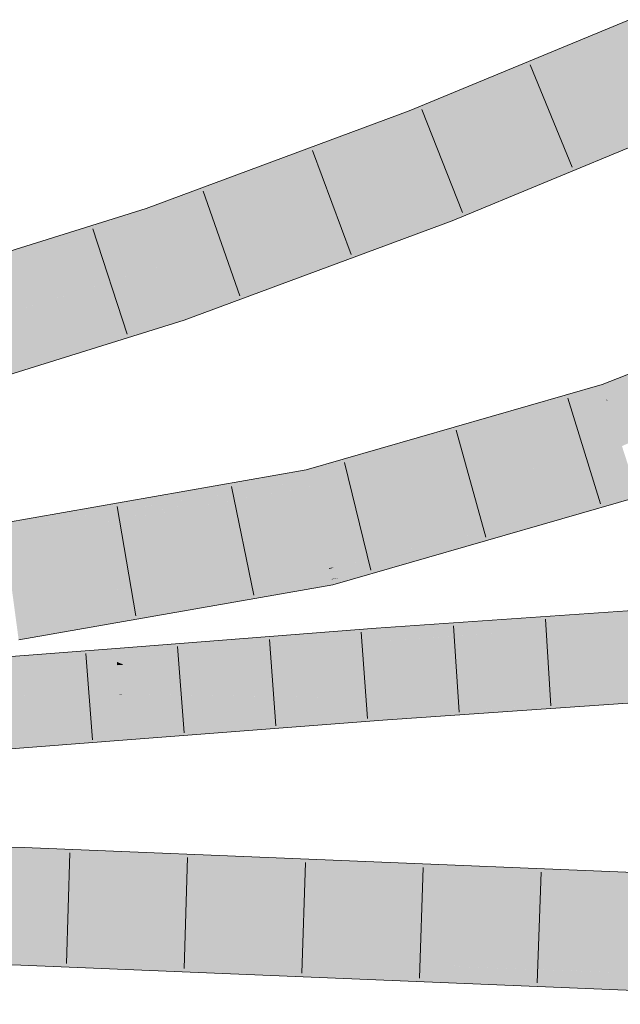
# Model space of a CAD drawing. Extents: x -620 to 300, y 62 to 1107.
# Tile 104 of 256: x -35.72 to -32.46, y 850.94 to 856.29. Entities that reach past the tile are written whole.
import ezdxf

# ---------------------------------------------------------------- set-up
doc = ezdxf.new("R2010")
doc.units = 0
doc.layers.get('0').update_dxf_attribs({"lineweight": 35})
for name, color, linetype, lineweight, true_color in [('E_Leerrohr 25', 7, 'Continuous', 9, 0xff8000), ('E_Leerrohr 25-Shading', 7, 'Continuous', 9, 0xff8000), ('E_Leerrohr 32', 7, 'Continuous', 9, 0x00b300), ('E_Leerrohr 32-Shading', 7, 'Continuous', 9, 0x00b300)]:
    doc.layers.add(name, color=color, linetype=linetype, lineweight=lineweight, true_color=true_color)

# ---------------------------------------------------------------- blocks, each defined once
blk = doc.blocks.new('Shading-A06G9FPD8I', base_point=(-0.0249, 851.8477))
at = {"layer": 'E_Leerrohr 32-Shading', "color": 83, "true_color": 0x7fbd7f}
for points in [[(-35.7006, 851.7297), (-35.6987, 851.7944), (-40.8594, 851.8859)], [(-40.8594, 851.7922), (-35.7014, 851.7007), (-40.8594, 851.8859), (-35.7006, 851.7297)], [(-34.705, 851.6596), (-35.6987, 851.7944), (-35.7006, 851.7297)], [(-34.705, 851.6596), (-30.5439, 851.4882), (-35.6987, 851.7944), (-30.5398, 851.5818)], [(-35.7014, 851.7007), (-34.705, 851.6596), (-35.7006, 851.7297)], [(-35.7175, 851.1547), (-35.7148, 851.2484), (-40.8594, 851.2459), (-40.8594, 851.3396)], [(-35.7148, 851.2484), (-35.7175, 851.1547), (-34.7756, 851.2051), (-34.7773, 851.1159)], [(-35.7148, 851.2484), (-34.7756, 851.2051), (-34.7755, 851.2096)], [(-30.5638, 851.0361), (-32.9224, 851.1265), (-34.7773, 851.1159), (-34.7763, 851.1682)], [(-32.9224, 851.1265), (-34.7758, 851.1974), (-34.7763, 851.1682)], [(-34.7755, 851.2096), (-34.7758, 851.1974), (-32.557, 851.1182)], [(-32.5588, 851.1182), (-34.7758, 851.1974), (-32.9224, 851.1265)], [(-30.5638, 851.0361), (-34.7773, 851.1159), (-30.5679, 850.9424)], [(-32.557, 851.1182), (-32.5588, 851.1182), (-30.5638, 851.0361), (-32.9224, 851.1265)]]:
    blk.add_solid(points, dxfattribs=at)
at = {"layer": 'E_Leerrohr 32-Shading', "color": 83, "true_color": 0x7fd57f}
for points in [[(-40.8594, 851.5659), (-35.7035, 851.6306), (-40.8594, 851.7922), (-35.7014, 851.7007)], [(-34.705, 851.6596), (-35.7014, 851.7007), (-35.7035, 851.6306)], [(-35.7035, 851.6306), (-35.7062, 851.5391), (-34.705, 851.6596), (-35.3793, 851.5352)], [(-34.705, 851.6596), (-35.3793, 851.5352), (-30.5439, 851.4882), (-30.5444, 851.4769)], [(-35.7035, 851.6306), (-40.8594, 851.5659), (-35.7062, 851.5391)], [(-40.8594, 851.5659), (-35.7081, 851.4745), (-35.7062, 851.5391)], [(-35.7148, 851.2484), (-35.7081, 851.4745), (-40.8594, 851.3396), (-40.8594, 851.5659)], [(-35.7062, 851.5391), (-35.7081, 851.4745), (-35.3793, 851.5352)], [(-30.5444, 851.4769), (-35.3793, 851.5352), (-30.5512, 851.3225), (-35.7081, 851.4745)], [(-35.7148, 851.2484), (-30.5539, 851.2621), (-35.7081, 851.4745)], [(-35.7081, 851.4745), (-30.5539, 851.2621), (-30.5512, 851.3225)], [(-35.7148, 851.2484), (-34.7755, 851.2096), (-30.5539, 851.2621), (-30.5546, 851.2456)], [(-34.7755, 851.2096), (-30.5638, 851.0361), (-30.5546, 851.2456)]]:
    blk.add_solid(points, dxfattribs=at)
blk = doc.blocks.new('Shading-A06G9FQ78I', base_point=(-32.3422, 852.584))
at = {"layer": 'E_Leerrohr 25-Shading', "color": 43, "true_color": 0xd7ab7f}
for points in [[(-32.8372, 852.9763), (-32.3684, 853.0824), (-33.4523, 852.9335), (-33.4579, 853.0065)], [(-32.3684, 853.0824), (-32.8372, 852.9763), (-32.3658, 853.0325)], [(-33.7869, 852.9836), (-35.2006, 852.8743), (-34.4856, 852.8561), (-35.1963, 852.8173)], [(-33.7869, 852.9836), (-34.4856, 852.8561), (-33.7815, 852.9105)], [(-33.4579, 853.0065), (-33.7869, 852.9836), (-33.4523, 852.9335), (-33.7815, 852.9105)], [(-32.8372, 852.9763), (-32.3646, 853.0093), (-32.3658, 853.0325)], [(-35.1963, 852.8173), (-35.2006, 852.8743), (-36.6121, 852.7664), (-36.5944, 852.7686)], [(-35.1963, 852.8173), (-35.195, 852.8013), (-34.4856, 852.8561)], [(-35.1963, 852.8173), (-36.6121, 852.7664), (-36.6103, 852.7416)], [(-36.6103, 852.7416), (-36.607, 852.6942), (-35.1963, 852.8173), (-35.195, 852.8013)], [(-33.2049, 852.5963), (-33.2049, 852.5955), (-32.8283, 852.6226), (-32.8282, 852.6212)], [(-33.2049, 852.5955), (-33.2031, 852.5421), (-32.8282, 852.6212), (-32.8263, 852.5645)], [(-32.8283, 852.6226), (-32.8263, 852.5645), (-32.3457, 852.6497), (-32.3427, 852.5932)], [(-32.8283, 852.6226), (-32.3457, 852.6497), (-32.5344, 852.6431)], [(-32.5344, 852.6431), (-32.4768, 852.6451), (-32.346, 852.6562), (-32.3459, 852.654)], [(-32.4768, 852.6451), (-32.3457, 852.6497), (-32.3459, 852.654)], [(-33.7524, 852.5145), (-33.7556, 852.5579), (-35.1672, 852.4373), (-35.168, 852.4488)], [(-33.2031, 852.5421), (-33.2049, 852.5963), (-33.7524, 852.5145), (-33.7556, 852.5579)], [(-32.8262, 852.5602), (-32.8263, 852.5645), (-33.2437, 852.5396)], [(-33.2028, 852.5331), (-32.8258, 852.5494), (-33.2031, 852.5416), (-32.8262, 852.5602)], [(-32.3422, 852.584), (-32.3427, 852.5932), (-32.8262, 852.5602), (-32.8263, 852.5645)], [(-32.3422, 852.5831), (-32.3422, 852.584), (-32.8258, 852.5494), (-32.8262, 852.5602)], [(-33.7521, 852.5094), (-33.7524, 852.5145), (-35.1655, 852.4161), (-35.1672, 852.4373)], [(-35.1655, 852.4161), (-35.1625, 852.3758), (-33.7521, 852.5094), (-33.7503, 852.4849)], [(-33.2031, 852.5421), (-33.7524, 852.5145), (-33.2437, 852.5396)], [(-33.7524, 852.5145), (-33.7521, 852.5094), (-33.2437, 852.5396)], [(-33.7521, 852.5094), (-33.2028, 852.5331), (-33.2437, 852.5396), (-33.2031, 852.5416)], [(-33.7503, 852.4849), (-33.2024, 852.5231), (-33.7521, 852.5094), (-33.2028, 852.5331)], [(-33.2024, 852.5231), (-32.8258, 852.5494), (-33.2028, 852.5331)], [(-35.1672, 852.4373), (-35.168, 852.4488), (-35.6858, 852.4095)], [(-35.1655, 852.4161), (-35.1672, 852.4373), (-36.5821, 852.3416), (-35.6858, 852.4095)], [(-35.1655, 852.4161), (-36.5821, 852.3416), (-36.5809, 852.3246)], [(-36.5809, 852.3246), (-36.5769, 852.2685), (-35.1655, 852.4161), (-35.1625, 852.3758)]]:
    blk.add_solid(points, dxfattribs=at)
at = {"layer": 'E_Leerrohr 25-Shading', "color": 31, "true_color": 0xfabd7f}
for points in [[(-32.3616, 852.953), (-32.3646, 853.0093), (-32.8372, 852.9763)], [(-32.3589, 852.901), (-32.3616, 852.953), (-33.7815, 852.9105), (-32.8372, 852.9763)], [(-33.7815, 852.9105), (-34.4856, 852.8561), (-33.7787, 852.8721)], [(-32.3589, 852.901), (-33.7815, 852.9105), (-33.7787, 852.8721)], [(-32.3589, 852.901), (-33.7787, 852.8721), (-32.3556, 852.8381), (-33.7686, 852.7343)], [(-35.195, 852.8013), (-35.1576, 852.7858), (-34.4856, 852.8561), (-34.3649, 852.8356)], [(-35.1576, 852.7858), (-34.8369, 852.6527), (-34.3649, 852.8356), (-33.7686, 852.7343)], [(-33.7879, 852.8719), (-34.4856, 852.8561), (-34.3649, 852.8356)], [(-33.7787, 852.8721), (-33.7879, 852.8719), (-33.7686, 852.7343), (-34.3649, 852.8356)], [(-33.7686, 852.7343), (-32.3553, 852.8327), (-32.3556, 852.8381)], [(-33.7614, 852.636), (-32.3553, 852.8327), (-33.7686, 852.7343)], [(-33.7614, 852.636), (-33.5397, 852.6328), (-32.3553, 852.8327), (-33.056, 852.6378)], [(-32.5344, 852.6431), (-32.346, 852.6562), (-33.056, 852.6378), (-32.3553, 852.8327)], [(-35.1937, 852.7835), (-35.195, 852.8013), (-36.607, 852.6942)], [(-36.6027, 852.6331), (-35.1834, 852.6488), (-36.607, 852.6942), (-35.1937, 852.7835)], [(-35.1576, 852.7858), (-35.195, 852.8013), (-35.1937, 852.7835)], [(-35.1834, 852.6488), (-34.8369, 852.6527), (-35.1937, 852.7835), (-35.1576, 852.7858)], [(-34.8209, 852.6529), (-33.7686, 852.7343), (-34.8369, 852.6527)], [(-33.7614, 852.636), (-33.7686, 852.7343), (-34.8209, 852.6529)], [(-35.7887, 852.6197), (-35.1816, 852.6264), (-36.6027, 852.6331), (-35.1834, 852.6488)], [(-36.6011, 852.6107), (-36.5945, 852.5179), (-35.1816, 852.6264), (-35.1815, 852.6251)], [(-35.6391, 852.4295), (-35.1815, 852.6251), (-36.5855, 852.3896), (-36.5945, 852.5179)], [(-35.169, 852.4617), (-35.1815, 852.6251), (-35.6391, 852.4295)], [(-35.1816, 852.6264), (-34.8369, 852.6527), (-35.1834, 852.6488)], [(-35.1605, 852.6266), (-34.8209, 852.6529), (-35.1816, 852.6264), (-34.8369, 852.6527)], [(-35.1816, 852.6264), (-35.1815, 852.6251), (-35.1605, 852.6266)], [(-33.7556, 852.5579), (-35.1605, 852.6266), (-35.169, 852.4617), (-35.1815, 852.6251)], [(-35.1605, 852.6266), (-33.7614, 852.636), (-34.8209, 852.6529)], [(-35.1605, 852.6266), (-34.7239, 852.6197), (-33.7614, 852.636), (-33.761, 852.6306)], [(-35.1605, 852.6266), (-33.7556, 852.5579), (-33.759, 852.6043)], [(-34.7239, 852.6197), (-33.759, 852.6043), (-33.761, 852.6306)], [(-33.5397, 852.6328), (-33.7614, 852.636), (-33.761, 852.6306)], [(-33.759, 852.6043), (-33.5397, 852.6328), (-33.761, 852.6306)], [(-33.759, 852.6043), (-33.2049, 852.5963), (-33.5397, 852.6328), (-33.0967, 852.6265)], [(-33.5397, 852.6328), (-33.0967, 852.6265), (-33.056, 852.6378)], [(-33.0967, 852.6265), (-33.2049, 852.5963), (-32.8283, 852.6226)], [(-32.8283, 852.6226), (-32.5344, 852.6431), (-33.0967, 852.6265), (-33.056, 852.6378)], [(-33.7556, 852.5579), (-35.169, 852.4617), (-35.168, 852.4488)], [(-33.759, 852.6043), (-33.7556, 852.5579), (-33.2049, 852.5963)], [(-35.168, 852.4488), (-35.169, 852.4617), (-35.6858, 852.4095), (-35.6391, 852.4295)], [(-35.6391, 852.4295), (-36.5855, 852.3896), (-36.0485, 852.4015)], [(-35.6858, 852.4095), (-36.0485, 852.4015), (-36.5821, 852.3416), (-36.5837, 852.3649)], [(-35.6858, 852.4095), (-35.6391, 852.4295), (-36.0485, 852.4015)]]:
    blk.add_solid(points, dxfattribs=at)
blk = doc.blocks.new('Shading-A06G9FQF8I', base_point=(-37.7798, 853.3865))
at = {"layer": 'E_Leerrohr 32-Shading', "color": 83, "true_color": 0x7fbd7f}
for points in [[(-31.7944, 854.6089), (-32.5594, 854.3067), (-31.7761, 854.5668), (-32.5536, 854.2889)], [(-31.7761, 854.5668), (-32.5536, 854.2889), (-31.7687, 854.55), (-32.5494, 854.2758)], [(-31.7687, 854.55), (-32.5494, 854.2758), (-31.7651, 854.5416), (-32.5454, 854.2635)], [(-31.7651, 854.5416), (-32.5454, 854.2635), (-31.7611, 854.5325), (-32.5406, 854.2486)], [(-31.7611, 854.5325), (-32.5406, 854.2486), (-31.758, 854.5226), (-32.5343, 854.2291)], [(-32.5343, 854.2291), (-32.5306, 854.2175), (-31.758, 854.5226)], [(-32.8993, 854.1964), (-32.6701, 854.2577), (-33.1022, 854.1504), (-32.5594, 854.3067)], [(-32.5454, 854.2635), (-32.7796, 854.2093), (-32.5406, 854.2486), (-32.8662, 854.171)], [(-32.7134, 854.2386), (-32.7796, 854.2093), (-32.5494, 854.2758), (-32.5454, 854.2635)], [(-32.5494, 854.2758), (-32.5536, 854.2889), (-32.7134, 854.2386), (-32.6701, 854.2577)], [(-32.5536, 854.2889), (-32.5594, 854.3067), (-32.6701, 854.2577)], [(-32.8993, 854.1964), (-33.2165, 854.1082), (-32.7134, 854.2386), (-32.7796, 854.2093)], [(-33.1115, 854.0626), (-33.1912, 854.0273), (-32.5337, 854.2166)], [(-32.5343, 854.2291), (-32.9983, 854.1126), (-32.5337, 854.2166), (-33.1115, 854.0626)], [(-32.5406, 854.2486), (-32.8662, 854.171), (-32.5343, 854.2291), (-32.9983, 854.1126)], [(-32.7134, 854.2386), (-32.6701, 854.2577), (-32.8993, 854.1964)], [(-32.5343, 854.2291), (-32.5337, 854.2166), (-32.5306, 854.2175)], [(-32.8662, 854.171), (-33.7403, 853.9625), (-33.7744, 853.9177), (-34.1663, 853.8441)], [(-32.8662, 854.171), (-33.7744, 853.9177), (-32.9983, 854.1126)], [(-32.7796, 854.2093), (-33.2165, 854.1082), (-32.8662, 854.171), (-33.7403, 853.9625)], [(-33.3715, 854.0729), (-33.298, 854.0898), (-33.1022, 854.1504), (-32.8993, 854.1964)], [(-33.2165, 854.1082), (-32.8993, 854.1964), (-33.3105, 854.0864)], [(-32.9983, 854.1126), (-33.7744, 853.9177), (-33.1115, 854.0626), (-33.3689, 853.994)], [(-33.3105, 854.0864), (-33.7403, 853.9625), (-33.2165, 854.1082)], [(-33.3105, 854.0864), (-33.5054, 854.0343), (-33.7403, 853.9625), (-33.8247, 853.9424)], [(-33.5054, 854.0343), (-33.298, 854.0898), (-33.3715, 854.0729)], [(-33.3689, 853.994), (-33.1912, 854.0273), (-33.1115, 854.0626)], [(-34.1526, 853.785), (-34.1526, 853.7848), (-33.3689, 853.994), (-33.1912, 854.0273)], [(-33.1912, 854.0273), (-33.4482, 853.9625), (-33.4902, 853.9413)], [(-33.8247, 853.9424), (-34.1663, 853.8441), (-33.7403, 853.9625)], [(-34.1609, 853.8207), (-34.1526, 853.785), (-33.7744, 853.9177), (-33.3689, 853.994)], [(-33.4482, 853.9625), (-34.1526, 853.7848), (-33.4902, 853.9413), (-34.1452, 853.7527)], [(-33.7744, 853.9177), (-34.1663, 853.8441), (-34.1609, 853.8207)], [(-34.1609, 853.8207), (-34.1663, 853.8441), (-34.5906, 853.7696)], [(-35.8136, 853.5551), (-34.1526, 853.7848), (-35.6022, 853.5921), (-34.1526, 853.785)], [(-34.1526, 853.7848), (-35.8136, 853.5551), (-35.8095, 853.5242)], [(-34.1526, 853.785), (-34.1609, 853.8207), (-35.6022, 853.5921), (-34.5906, 853.7696)], [(-34.146, 853.7526), (-34.1452, 853.7527), (-34.8272, 853.6528), (-34.1526, 853.7848)], [(-34.8272, 853.6528), (-34.1526, 853.7848), (-34.3573, 853.7526)], [(-32.3916, 853.7868), (-33.2516, 853.5395), (-32.5981, 853.699)], [(-32.3804, 853.7521), (-32.3916, 853.7868), (-32.5981, 853.699)], [(-35.8012, 853.4622), (-34.8272, 853.6528), (-35.3706, 853.5932), (-34.3573, 853.7526)], [(-35.3605, 853.5395), (-34.146, 853.7526), (-34.9, 853.6373)], [(-34.146, 853.7526), (-34.8272, 853.6528), (-34.9, 853.6373)], [(-33.099, 853.486), (-32.3628, 853.6976), (-32.3737, 853.7314)], [(-32.5629, 853.6674), (-32.3737, 853.7314), (-32.5981, 853.699), (-32.3804, 853.7521)], [(-33.2516, 853.5395), (-32.8196, 853.6047), (-32.5981, 853.699)], [(-32.5629, 853.6674), (-32.5981, 853.699), (-32.8196, 853.6047)], [(-34.8272, 853.6528), (-35.8012, 853.4622), (-35.3605, 853.5395)], [(-32.8196, 853.6047), (-33.099, 853.486), (-32.5629, 853.6674)], [(-35.3706, 853.5932), (-35.8095, 853.5242), (-35.8063, 853.5007)], [(-35.8012, 853.4622), (-35.3706, 853.5932), (-35.8063, 853.5007)], [(-33.2516, 853.5395), (-34.0434, 853.3118), (-32.8196, 853.6047), (-34.0183, 853.3123)], [(-32.8196, 853.6047), (-33.7714, 853.3725), (-33.099, 853.486), (-33.227, 853.4493)], [(-33.2262, 853.4493), (-33.099, 853.486), (-33.227, 853.4493)], [(-33.7714, 853.3725), (-34.0183, 853.3123), (-33.227, 853.4493), (-33.6843, 853.3182)], [(-33.6843, 853.3182), (-33.6784, 853.3193), (-33.227, 853.4493), (-33.2262, 853.4493)], [(-34.2572, 853.2742), (-34.7403, 853.1894), (-34.0421, 853.3064), (-34.0294, 853.2514)], [(-34.0421, 853.3064), (-34.0434, 853.3118), (-34.2572, 853.2742)], [(-34.0183, 853.3123), (-34.0434, 853.3118), (-34.0421, 853.3064)], [(-34.0421, 853.3064), (-33.6843, 853.3182), (-34.0183, 853.3123)], [(-34.0421, 853.3064), (-34.0294, 853.2514), (-33.6843, 853.3182), (-33.9862, 853.2575)], [(-33.8087, 853.2825), (-33.6843, 853.3182), (-33.9862, 853.2575)], [(-33.8044, 853.2831), (-33.6784, 853.3193), (-33.8087, 853.2825), (-33.6843, 853.3182)], [(-34.0225, 853.2213), (-34.0289, 853.2489), (-35.7409, 853.0136), (-35.2885, 853.0931)], [(-34.7403, 853.1894), (-35.2885, 853.0931), (-34.0294, 853.2514), (-34.0289, 853.2489)], [(-34.0294, 853.2514), (-34.0289, 853.2489), (-33.9862, 853.2575)], [(-34.0289, 853.2489), (-34.0225, 853.2213), (-33.9862, 853.2575), (-33.8087, 853.2825)], [(-34.0225, 853.2213), (-34.0131, 853.2231), (-33.8087, 853.2825), (-33.8044, 853.2831)], [(-34.0225, 853.2213), (-35.7409, 853.0136), (-35.7402, 853.0087)], [(-34.0225, 853.2213), (-35.7402, 853.0087), (-34.4057, 853.1531), (-35.7375, 852.9883)], [(-34.0225, 853.2213), (-34.4057, 853.1531), (-34.0223, 853.2205)], [(-34.0225, 853.2213), (-34.0223, 853.2205), (-34.0131, 853.2231)], [(-35.7375, 852.9883), (-35.7284, 852.9207), (-34.4057, 853.1531)]]:
    blk.add_solid(points, dxfattribs=at)
at = {"layer": 'E_Leerrohr 32-Shading', "color": 83, "true_color": 0x7fd57f}
for points in [[(-31.7569, 854.523), (-32.5306, 854.2175), (-31.6702, 854.3244), (-32.5064, 854.1424)], [(-32.5064, 854.1424), (-32.4611, 854.0021), (-31.6702, 854.3244), (-31.6664, 854.3156)], [(-31.6664, 854.3156), (-32.4611, 854.0021), (-32.4517, 853.973)], [(-32.5306, 854.2175), (-33.1912, 854.0273), (-32.5064, 854.1424)], [(-33.1912, 854.0273), (-32.4611, 854.0021), (-32.5064, 854.1424)], [(-32.4611, 854.0021), (-33.1912, 854.0273), (-32.9984, 853.8475), (-33.4902, 853.9413)], [(-32.9984, 853.8475), (-32.8891, 853.8565), (-32.4611, 854.0021)], [(-32.8891, 853.8565), (-32.7401, 853.8687), (-32.4611, 854.0021), (-32.621, 853.9086)], [(-32.4517, 853.973), (-32.4611, 854.0021), (-32.621, 853.9086)], [(-32.3916, 853.7868), (-32.4517, 853.973), (-33.2516, 853.5395), (-32.621, 853.9086)], [(-33.4902, 853.9413), (-34.1452, 853.7527), (-32.9984, 853.8475), (-34.0943, 853.5323)], [(-33.2516, 853.5395), (-32.621, 853.9086), (-33.7906, 853.4634)], [(-32.7217, 853.8702), (-32.621, 853.9086), (-32.7401, 853.8687)], [(-34.0693, 853.4241), (-32.7401, 853.8687), (-34.0943, 853.5323), (-32.9984, 853.8475)], [(-33.7906, 853.4634), (-32.7217, 853.8702), (-34.0693, 853.4241), (-32.7401, 853.8687)], [(-34.1452, 853.7527), (-35.3605, 853.5395), (-34.0943, 853.5323), (-35.342, 853.3132)], [(-35.3605, 853.5395), (-35.8012, 853.4622), (-35.342, 853.3132), (-35.771, 853.2379)], [(-35.342, 853.3132), (-34.8617, 853.355), (-34.095, 853.5322)], [(-34.8617, 853.355), (-34.4874, 853.3877), (-34.095, 853.5322), (-34.0943, 853.5323)], [(-34.0693, 853.4241), (-34.0943, 853.5323), (-34.4874, 853.3877)], [(-34.0693, 853.4241), (-34.0434, 853.3118), (-33.2516, 853.5395)], [(-34.2572, 853.2742), (-34.0434, 853.3118), (-34.4874, 853.3877), (-34.0693, 853.4241)], [(-35.7583, 853.1434), (-34.9634, 853.2126), (-35.342, 853.3132), (-34.4874, 853.3877)], [(-34.2572, 853.2742), (-34.4874, 853.3877), (-34.9634, 853.2126)], [(-35.7583, 853.1434), (-35.342, 853.3132), (-35.771, 853.2379)], [(-34.2572, 853.2742), (-34.9634, 853.2126), (-34.7403, 853.1894), (-35.0479, 853.1816)], [(-35.0479, 853.1816), (-34.9634, 853.2126), (-35.4318, 853.1718)], [(-35.7484, 853.0696), (-35.4318, 853.1718), (-35.7583, 853.1434)], [(-35.7484, 853.0696), (-35.2885, 853.0931), (-35.4318, 853.1718), (-35.0479, 853.1816)], [(-35.0479, 853.1816), (-35.2885, 853.0931), (-34.7403, 853.1894)], [(-35.7484, 853.0696), (-35.7409, 853.0136), (-35.2885, 853.0931)]]:
    blk.add_solid(points, dxfattribs=at)
blk = doc.blocks.new('Shading-A06G9FQH8I', base_point=(-34.8602, 854.7453))
at = {"layer": 'E_Leerrohr 32-Shading', "color": 83, "true_color": 0x7fbd7f}
for points in [[(-32.2446, 856.2556), (-32.1851, 856.3818), (-33.6027, 855.7797), (-33.0454, 856.0252)], [(-32.2446, 856.2556), (-33.6027, 855.7797), (-33.5733, 855.705)], [(-33.0454, 856.0252), (-33.6076, 855.7922), (-33.6027, 855.7797)], [(-31.9665, 855.8812), (-32.8595, 855.511), (-31.9604, 855.8673)], [(-32.8595, 855.511), (-31.929, 855.7952), (-31.9604, 855.8673)], [(-33.6076, 855.7922), (-35.0366, 855.2623), (-33.6027, 855.7797), (-35.0252, 855.2289)], [(-33.6027, 855.7797), (-35.0252, 855.2289), (-33.5733, 855.705), (-35.0102, 855.1849)], [(-31.929, 855.7952), (-32.8595, 855.511), (-33.1876, 855.2736), (-33.225, 855.3595)], [(-35.0102, 855.1849), (-35.0064, 855.1736), (-33.5733, 855.705)], [(-33.225, 855.3595), (-33.408, 855.2837), (-33.1876, 855.2736), (-33.3737, 855.1965)], [(-34.8602, 854.7453), (-34.83, 854.6566), (-33.408, 855.2837), (-33.3737, 855.1965)], [(-35.0366, 855.2623), (-36.4739, 854.8141), (-35.0252, 855.2289), (-36.4633, 854.7753)], [(-35.0252, 855.2289), (-36.4633, 854.7753), (-35.0102, 855.1849), (-36.4598, 854.7626)], [(-35.0102, 855.1849), (-36.4598, 854.7626), (-35.0064, 855.1736), (-36.4535, 854.7397)], [(-36.4535, 854.7397), (-36.4491, 854.7238), (-35.0064, 855.1736)], [(-36.3292, 854.2874), (-36.3043, 854.197), (-34.8602, 854.7453), (-34.83, 854.6566)]]:
    blk.add_solid(points, dxfattribs=at)
at = {"layer": 'E_Leerrohr 32-Shading', "color": 83, "true_color": 0x7fd57f}
for points in [[(-32.2446, 856.2556), (-33.5733, 855.705), (-32.1769, 856.0388), (-33.4906, 855.4943)], [(-31.9665, 855.8812), (-32.1769, 856.0388), (-33.4195, 855.3132), (-33.4906, 855.4943)], [(-31.9665, 855.8812), (-33.4195, 855.3132), (-32.8595, 855.511)], [(-35.0064, 855.1736), (-34.9333, 854.9594), (-33.5733, 855.705), (-33.4906, 855.4943)], [(-33.4906, 855.4943), (-34.9333, 854.9594), (-33.4195, 855.3132), (-34.8877, 854.8257)], [(-33.4195, 855.3132), (-33.408, 855.2837), (-32.8595, 855.511)], [(-34.8877, 854.8257), (-34.8602, 854.7453), (-33.4195, 855.3132), (-33.408, 855.2837)], [(-35.3971, 854.9589), (-35.0064, 855.1736), (-36.4491, 854.7238)], [(-34.966, 855.0553), (-35.0064, 855.1736), (-35.3971, 854.9589)], [(-34.9333, 854.9594), (-34.966, 855.0553), (-36.0033, 854.6259), (-35.3971, 854.9589)], [(-36.0033, 854.6259), (-35.3971, 854.9589), (-36.4088, 854.5773), (-36.4491, 854.7238)], [(-36.3891, 854.5056), (-36.3292, 854.2874), (-34.9333, 854.9594), (-34.8602, 854.7453)]]:
    blk.add_solid(points, dxfattribs=at)
blk = doc.blocks.new('Flexrohr-A06G9FTN8I')
at = {"color": 0, "linetype": 'ByBlock', "lineweight": -2, "ltscale": 0.13}
for p, q in [((-33.6076, 855.7922), (-32.1851, 856.3818)), ((-32.7217, 855.4874), (-32.9511, 856.0436)), ((-35.0366, 855.2623), (-33.6076, 855.7922)), ((-33.3172, 855.2406), (-33.538, 855.8003)), ((-33.3737, 855.1965), (-31.929, 855.7953)), ((-33.9216, 855.0137), (-34.1319, 855.5774)), ((-34.527, 854.7893), (-34.7267, 855.3568)), ((-36.4739, 854.8141), (-35.0366, 855.2623)), ((-34.83, 854.6566), (-33.3737, 855.1965)), ((-35.1387, 854.5804), (-35.3258, 855.1521)), ((-36.3043, 854.197), (-34.83, 854.6566))]:
    blk.add_line(p, q, dxfattribs=at)
blk = doc.blocks.new('Flexrohr-A06G9FU78I')
at = {"color": 0, "linetype": 'ByBlock', "lineweight": -2, "ltscale": 0.13}
for p, q in [((-33.7869, 852.9836), (-32.3684, 853.0824)), ((-35.2006, 852.8743), (-33.7869, 852.9836)), ((-33.3358, 852.5288), (-33.3673, 852.9978)), ((-32.8387, 852.5635), (-32.8668, 853.0326)), ((-33.833, 852.4936), (-33.8676, 852.9623)), ((-36.6121, 852.7672), (-35.2006, 852.8743)), ((-34.8296, 852.4165), (-34.8651, 852.8852)), ((-34.3313, 852.4551), (-34.3663, 852.9237)), ((-35.3281, 852.3783), (-35.3636, 852.8469)), ((-33.7503, 852.4849), (-32.3422, 852.5831)), ((-35.1625, 852.3758), (-33.7503, 852.4849)), ((-36.5769, 852.2685), (-35.1625, 852.3758))]:
    blk.add_line(p, q, dxfattribs=at)
blk = doc.blocks.new('Flexrohr-A06G9FUB8I')
at = {"color": 0, "linetype": 'ByBlock', "lineweight": -2, "ltscale": 0.13}
for p, q in [((-32.5594, 854.3067), (-31.7944, 854.6089)), ((-34.1663, 853.8441), (-32.5594, 854.3067)), ((-32.5675, 853.6586), (-32.7464, 854.233)), ((-33.1918, 853.4789), (-33.3521, 854.0588)), ((-35.8136, 853.555), (-34.1663, 853.8441)), ((-33.8162, 853.2996), (-33.9579, 853.8842)), ((-34.4514, 853.1643), (-34.5731, 853.7535)), ((-34.0223, 853.2205), (-32.3628, 853.6976)), ((-35.0921, 853.0517), (-35.193, 853.6448)), ((-35.7284, 852.9207), (-34.0223, 853.2205))]:
    blk.add_line(p, q, dxfattribs=at)
blk = doc.blocks.new('Flexrohr-A06G9FUJ8I')
at = {"color": 0, "linetype": 'ByBlock', "lineweight": -2, "ltscale": 0.13}
for p, q in [((-35.6987, 851.7944), (-40.8594, 851.8859)), ((-30.5398, 851.5818), (-35.6987, 851.7944)), ((-35.4507, 851.7649), (-35.4688, 851.1636)), ((-34.8107, 851.7386), (-34.8299, 851.1373)), ((-34.1707, 851.7122), (-34.191, 851.1109)), ((-33.5307, 851.6858), (-33.5521, 851.0846)), ((-32.8907, 851.6595), (-32.9131, 851.0583)), ((-35.7175, 851.1546), (-40.8594, 851.2459)), ((-30.5679, 850.9424), (-35.7175, 851.1546))]:
    blk.add_line(p, q, dxfattribs=at)

msp = doc.modelspace()

# ---------------------------------------------------------------- block references
at = {"layer": 'E_Leerrohr 25'}
msp.add_blockref('Shading-A06G9FQ78I', (-32.3422, 852.584), dxfattribs=at)
at = {"layer": 'E_Leerrohr 25', "ltscale": 0.13}
msp.add_blockref('Flexrohr-A06G9FU78I', (0, 0), dxfattribs=at)
at = {"layer": 'E_Leerrohr 32'}
for name, p in [('Shading-A06G9FQH8I', (-34.8602, 854.7453)), ('Shading-A06G9FQF8I', (-37.7798, 853.3865)), ('Shading-A06G9FPD8I', (-0.0249, 851.8477))]:
    msp.add_blockref(name, p, dxfattribs=at)
at = {"layer": 'E_Leerrohr 32', "ltscale": 0.13}
for name in ['Flexrohr-A06G9FTN8I', 'Flexrohr-A06G9FUB8I', 'Flexrohr-A06G9FUJ8I']:
    msp.add_blockref(name, (0, 0), dxfattribs=at)

doc.saveas('drawing.dxf')
